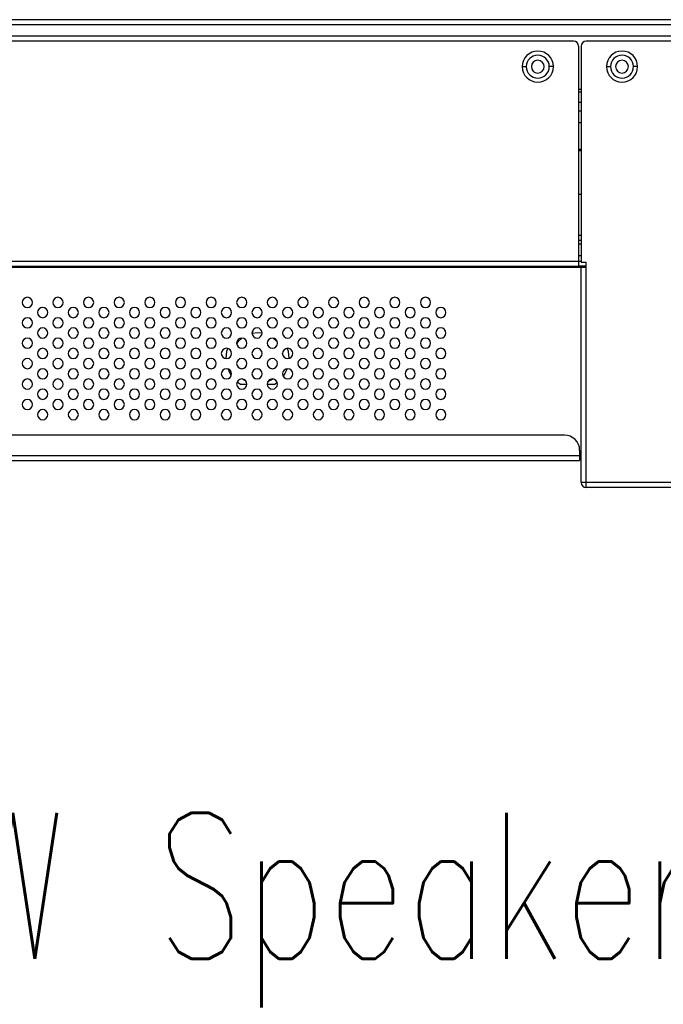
# Model space of a CAD drawing. Header units: millimetres. Extents: x 0 to 1118, y 0 to 864.
# Tile 5 of 256: x 214 to 235, y 204 to 236. Entities that reach past the tile are written whole.
import ezdxf

# ---------------------------------------------------------------- set-up
doc = ezdxf.new("R2010")
doc.units = ezdxf.units.MM
doc.styles.add('SLDTEXTSTYLE2', font='TXT', dxfattribs={"width": 0.7, "bigfont": 'bigfont'})

msp = doc.modelspace()

# ---------------------------------------------------------------- linework, layer by layer
at = {"color": 7, "linetype": 'Continuous', "lineweight": 25}
for p, q in [((503.4591, 236.4382), (138.6511, 236.4382)), ((503.4591, 236.2716), (138.6511, 236.2716)), ((232.4718, 235.7382), (139.5011, 235.7382)), ((501.5925, 235.9049), (140.5178, 235.9049)), ((409.2218, 235.7382), (232.8885, 235.7382)), ((232.6385, 235.5716), (232.6385, 228.5549)), ((232.7218, 235.5716), (232.7218, 228.5216)), ((230.7968, 234.9049), (230.9301, 234.9049)), ((231.8135, 234.9049), (231.6801, 234.9049)), ((233.5468, 234.9049), (233.6801, 234.9049)), ((234.5635, 234.9049), (234.4301, 234.9049)), ((232.7218, 234.0716), (232.6385, 234.0716)), ((232.7218, 233.7382), (232.6385, 233.7382)), ((232.6385, 232.2049), (232.7218, 232.2049)), ((232.6385, 232.1696), (232.7218, 232.1696)), ((232.7218, 230.7259), (232.6385, 230.7259)), ((232.7218, 229.2216), (232.6385, 229.2216)), ((144.595, 228.5549), (232.6385, 228.5549)), ((144.595, 228.3882), (232.6385, 228.3882)), ((232.6385, 228.5549), (232.6385, 228.3882)), ((232.6385, 228.5549), (232.7218, 228.5549)), ((232.8885, 228.3882), (232.6385, 228.3882)), ((232.7218, 228.5216), (232.8885, 228.5216)), ((232.7218, 221.3216), (232.7218, 228.3549)), ((232.7218, 228.3549), (232.8885, 228.3549)), ((232.8885, 228.3549), (232.8885, 228.5216)), ((232.8885, 221.3216), (232.8885, 228.3549)), ((222.1535, 226.2132), (221.9722, 226.1933)), ((222.3051, 226.1993), (222.1535, 226.2132)), ((221.5932, 224.5216), (221.4849, 224.603)), ((221.8043, 224.5216), (221.5932, 224.5216)), ((222.7137, 224.5216), (222.4727, 224.5216)), ((222.7989, 224.5836), (222.7137, 224.5216)), ((232.1718, 222.8716), (161.4718, 222.8716)), ((232.6718, 222.3716), (232.6718, 222.2049)), ((160.9718, 222.2049), (232.6718, 222.2049)), ((160.9718, 222.0382), (232.6718, 222.0382)), ((232.6718, 222.2049), (232.7218, 222.2049)), ((232.6718, 222.2049), (232.6718, 222.0382)), ((232.8885, 221.3216), (232.7218, 221.3216)), ((232.8885, 221.1549), (232.8885, 221.3216)), ((409.2218, 221.3216), (232.8885, 221.3216)), ((409.2218, 221.1549), (232.8885, 221.1549))]:
    msp.add_line(p, q, dxfattribs=at)
at = {"color": 8, "linetype": 'Continuous', "lineweight": 25}
for p, q in [((232.7218, 234.1549), (232.6385, 234.1549)), ((232.6385, 233.4581), (232.7218, 233.4581)), ((232.7218, 233.0672), (232.6385, 233.0672)), ((232.6385, 229.4002), (232.7218, 229.4002)), ((232.7218, 229.1025), (232.6385, 229.1025)), ((232.6385, 228.7335), (232.7218, 228.7335)), ((161.2617, 228.3549), (232.7218, 228.3549)), ((232.6718, 222.3716), (232.7218, 222.3716))]:
    msp.add_line(p, q, dxfattribs=at)
at = {"color": 7, "linetype": 'Continuous', "lineweight": 25, "flags": 128}
for points in [[(221.6425, 226.0382), (221.5237, 225.9256), (221.4722, 225.8598)], [(222.8022, 225.903), (222.7833, 225.9256), (222.6677, 226.0356)], [(221.1285, 225.3719), (221.155, 225.6117), (221.1797, 225.6997)], [(222.9799, 225.4869), (222.9783, 225.4985), (222.9718, 225.5373)], [(223.1258, 225.7044), (223.1519, 225.6117), (223.1785, 225.3764)], [(221.2963, 224.8179), (221.2561, 224.8847), (221.19, 225.0301)], [(223.1195, 225.0371), (223.0509, 224.8847), (222.9925, 224.7911)], [(221.6686, 224.7022), (221.7029, 224.6789), (221.7707, 224.6397)], [(222.4925, 224.6186), (222.604, 224.6789), (222.6421, 224.7049)]]:
    msp.add_lwpolyline(points, dxfattribs=at)
at = {"color": 7, "linetype": 'Continuous', "lineweight": 25}
for centre, radius, start, end in [((232.4718, 235.5716), 0.1667, 0, 90), ((232.8885, 235.5716), 0.1667, 90, 180), ((231.3051, 234.9049), 0.5083, 0, 180), ((234.0551, 234.9049), 0.5083, 0, 180), ((231.3051, 234.9049), 0.375, 0, 180), ((231.3051, 234.9049), 0.2083, 0, 180), ((234.0551, 234.9049), 0.375, 0, 180), ((234.0551, 234.9049), 0.2083, 0, 180), ((231.3051, 234.9049), 0.5083, 180, 0), ((231.3051, 234.9049), 0.375, 180, 0), ((231.3051, 234.9049), 0.2083, 180, 0), ((234.0551, 234.9049), 0.5083, 180, 0), ((234.0551, 234.9049), 0.375, 180, 0), ((234.0551, 234.9049), 0.2083, 180, 0), ((214.6385, 227.2049), 0.1667, 0, 180), ((215.6385, 227.2049), 0.1667, 0, 180), ((216.6385, 227.2049), 0.1667, 0, 180), ((217.6385, 227.2049), 0.1667, 0, 180), ((218.6385, 227.2049), 0.1667, 0, 180), ((219.6385, 227.2049), 0.1667, 0, 180), ((220.6385, 227.2049), 0.1667, 0, 180), ((221.6385, 227.2049), 0.1667, 0, 180), ((222.6385, 227.2049), 0.1667, 0, 180), ((223.6385, 227.2049), 0.1667, 0, 180), ((224.6385, 227.2049), 0.1667, 0, 180), ((225.6385, 227.2049), 0.1667, 0, 180), ((226.6385, 227.2049), 0.1667, 0, 180), ((227.6385, 227.2049), 0.1667, 0, 180), ((214.6385, 227.2049), 0.1667, 180, 0), ((215.6385, 227.2049), 0.1667, 180, 0), ((216.6385, 227.2049), 0.1667, 180, 0), ((217.6385, 227.2049), 0.1667, 180, 0), ((218.6385, 227.2049), 0.1667, 180, 0), ((219.6385, 227.2049), 0.1667, 180, 0), ((220.6385, 227.2049), 0.1667, 180, 0), ((221.6385, 227.2049), 0.1667, 180, 0), ((222.6385, 227.2049), 0.1667, 180, 0), ((223.6385, 227.2049), 0.1667, 180, 0), ((224.6385, 227.2049), 0.1667, 180, 0), ((225.6385, 227.2049), 0.1667, 180, 0), ((226.6385, 227.2049), 0.1667, 180, 0), ((227.6385, 227.2049), 0.1667, 180, 0), ((215.1385, 226.8716), 0.1667, 0, 180), ((215.1385, 226.8716), 0.1667, 180, 0), ((216.1385, 226.8716), 0.1667, 0, 180), ((216.1385, 226.8716), 0.1667, 180, 0), ((217.1385, 226.8716), 0.1667, 0, 180), ((217.1385, 226.8716), 0.1667, 180, 0), ((218.1385, 226.8716), 0.1667, 0, 180), ((218.1385, 226.8716), 0.1667, 180, 0), ((219.1385, 226.8716), 0.1667, 0, 180), ((219.1385, 226.8716), 0.1667, 180, 0), ((220.1385, 226.8716), 0.1667, 0, 180), ((220.1385, 226.8716), 0.1667, 180, 0), ((221.1385, 226.8716), 0.1667, 0, 180), ((221.1385, 226.8716), 0.1667, 180, 0), ((222.1385, 226.8716), 0.1667, 0, 180), ((222.1385, 226.8716), 0.1667, 180, 0), ((223.1385, 226.8716), 0.1667, 0, 180), ((223.1385, 226.8716), 0.1667, 180, 0), ((224.1385, 226.8716), 0.1667, 0, 180), ((224.1385, 226.8716), 0.1667, 180, 0), ((225.1385, 226.8716), 0.1667, 0, 180), ((225.1385, 226.8716), 0.1667, 180, 0), ((226.1385, 226.8716), 0.1667, 0, 180), ((226.1385, 226.8716), 0.1667, 180, 0), ((227.1385, 226.8716), 0.1667, 0, 180), ((227.1385, 226.8716), 0.1667, 180, 0), ((228.1385, 226.8716), 0.1667, 0, 180), ((228.1385, 226.8716), 0.1667, 180, 0), ((214.6385, 226.5382), 0.1667, 0, 180), ((214.6385, 226.5382), 0.1667, 180, 0), ((215.6385, 226.5382), 0.1667, 0, 180), ((215.6385, 226.5382), 0.1667, 180, 0), ((216.6385, 226.5382), 0.1667, 0, 180), ((216.6385, 226.5382), 0.1667, 180, 0), ((217.6385, 226.5382), 0.1667, 0, 180), ((217.6385, 226.5382), 0.1667, 180, 0), ((218.6385, 226.5382), 0.1667, 0, 180), ((218.6385, 226.5382), 0.1667, 180, 0), ((219.6385, 226.5382), 0.1667, 0, 180), ((219.6385, 226.5382), 0.1667, 180, 0), ((220.6385, 226.5382), 0.1667, 0, 180), ((220.6385, 226.5382), 0.1667, 180, 0), ((221.6385, 226.5382), 0.1667, 0, 180), ((221.6385, 226.5382), 0.1667, 180, 0), ((222.6385, 226.5382), 0.1667, 0, 180), ((222.6385, 226.5382), 0.1667, 180, 0), ((223.6385, 226.5382), 0.1667, 0, 180), ((223.6385, 226.5382), 0.1667, 180, 0), ((224.6385, 226.5382), 0.1667, 0, 180), ((224.6385, 226.5382), 0.1667, 180, 0), ((225.6385, 226.5382), 0.1667, 0, 180), ((225.6385, 226.5382), 0.1667, 180, 0), ((226.6385, 226.5382), 0.1667, 0, 180), ((226.6385, 226.5382), 0.1667, 180, 0), ((227.6385, 226.5382), 0.1667, 0, 180), ((227.6385, 226.5382), 0.1667, 180, 0), ((215.1385, 226.2049), 0.1667, 0, 180), ((215.1385, 226.2049), 0.1667, 180, 0), ((216.1385, 226.2049), 0.1667, 0, 180), ((216.1385, 226.2049), 0.1667, 180, 0), ((217.1385, 226.2049), 0.1667, 0, 180), ((217.1385, 226.2049), 0.1667, 180, 0), ((218.1385, 226.2049), 0.1667, 0, 180), ((218.1385, 226.2049), 0.1667, 180, 0), ((219.1385, 226.2049), 0.1667, 0, 180), ((219.1385, 226.2049), 0.1667, 180, 0), ((220.1385, 226.2049), 0.1667, 0, 180), ((220.1385, 226.2049), 0.1667, 180, 0), ((221.1385, 226.2049), 0.1667, 0, 180), ((221.1385, 226.2049), 0.1667, 180, 0), ((222.1385, 226.2049), 0.1667, 0, 180), ((222.1385, 226.2049), 0.1667, 180, 0), ((223.1385, 226.2049), 0.1667, 0, 180), ((223.1385, 226.2049), 0.1667, 180, 0), ((224.1385, 226.2049), 0.1667, 0, 180), ((224.1385, 226.2049), 0.1667, 180, 0), ((225.1385, 226.2049), 0.1667, 0, 180), ((225.1385, 226.2049), 0.1667, 180, 0), ((226.1385, 226.2049), 0.1667, 0, 180), ((226.1385, 226.2049), 0.1667, 180, 0), ((227.1385, 226.2049), 0.1667, 0, 180), ((227.1385, 226.2049), 0.1667, 180, 0), ((228.1385, 226.2049), 0.1667, 0, 180), ((228.1385, 226.2049), 0.1667, 180, 0), ((214.6385, 225.8716), 0.1667, 0, 180), ((214.6385, 225.8716), 0.1667, 180, 0), ((215.6385, 225.8716), 0.1667, 0, 180), ((215.6385, 225.8716), 0.1667, 180, 0), ((216.6385, 225.8716), 0.1667, 0, 180), ((216.6385, 225.8716), 0.1667, 180, 0), ((217.6385, 225.8716), 0.1667, 0, 180), ((217.6385, 225.8716), 0.1667, 180, 0), ((218.6385, 225.8716), 0.1667, 0, 180), ((218.6385, 225.8716), 0.1667, 180, 0), ((219.6385, 225.8716), 0.1667, 0, 180), ((219.6385, 225.8716), 0.1667, 180, 0), ((220.6385, 225.8716), 0.1667, 0, 180), ((220.6385, 225.8716), 0.1667, 180, 0), ((221.6385, 225.8716), 0.1667, 0, 180), ((221.6385, 225.8716), 0.1667, 180, 0), ((222.6385, 225.8716), 0.1667, 0, 180), ((222.6385, 225.8716), 0.1667, 180, 0), ((223.6385, 225.8716), 0.1667, 0, 180), ((223.6385, 225.8716), 0.1667, 180, 0), ((224.6385, 225.8716), 0.1667, 0, 180), ((224.6385, 225.8716), 0.1667, 180, 0), ((225.6385, 225.8716), 0.1667, 0, 180), ((225.6385, 225.8716), 0.1667, 180, 0), ((226.6385, 225.8716), 0.1667, 0, 180), ((226.6385, 225.8716), 0.1667, 180, 0), ((227.6385, 225.8716), 0.1667, 0, 180), ((227.6385, 225.8716), 0.1667, 180, 0), ((215.1385, 225.5382), 0.1667, 0, 180), ((215.1385, 225.5382), 0.1667, 180, 0), ((216.1385, 225.5382), 0.1667, 0, 180), ((216.1385, 225.5382), 0.1667, 180, 0), ((217.1385, 225.5382), 0.1667, 0, 180), ((217.1385, 225.5382), 0.1667, 180, 0), ((218.1385, 225.5382), 0.1667, 0, 180), ((218.1385, 225.5382), 0.1667, 180, 0), ((219.1385, 225.5382), 0.1667, 0, 180), ((219.1385, 225.5382), 0.1667, 180, 0), ((220.1385, 225.5382), 0.1667, 0, 180), ((220.1385, 225.5382), 0.1667, 180, 0), ((221.1385, 225.5382), 0.1667, 0, 180), ((221.1385, 225.5382), 0.1667, 180, 0), ((222.1385, 225.5382), 0.1667, 0, 180), ((222.1385, 225.5382), 0.1667, 180, 0), ((223.1385, 225.5382), 0.1667, 0, 180), ((223.1385, 225.5382), 0.1667, 180, 0), ((224.1385, 225.5382), 0.1667, 0, 180), ((224.1385, 225.5382), 0.1667, 180, 0), ((225.1385, 225.5382), 0.1667, 0, 180), ((225.1385, 225.5382), 0.1667, 180, 0), ((226.1385, 225.5382), 0.1667, 0, 180), ((226.1385, 225.5382), 0.1667, 180, 0), ((227.1385, 225.5382), 0.1667, 0, 180), ((227.1385, 225.5382), 0.1667, 180, 0), ((228.1385, 225.5382), 0.1667, 0, 180), ((228.1385, 225.5382), 0.1667, 180, 0), ((214.6385, 225.2049), 0.1667, 0, 180), ((214.6385, 225.2049), 0.1667, 180, 0), ((215.6385, 225.2049), 0.1667, 0, 180), ((215.6385, 225.2049), 0.1667, 180, 0), ((216.6385, 225.2049), 0.1667, 0, 180), ((216.6385, 225.2049), 0.1667, 180, 0), ((217.6385, 225.2049), 0.1667, 0, 180), ((217.6385, 225.2049), 0.1667, 180, 0), ((218.6385, 225.2049), 0.1667, 0, 180), ((218.6385, 225.2049), 0.1667, 180, 0), ((219.6385, 225.2049), 0.1667, 0, 180), ((219.6385, 225.2049), 0.1667, 180, 0), ((220.6385, 225.2049), 0.1667, 0, 180), ((220.6385, 225.2049), 0.1667, 180, 0), ((221.6385, 225.2049), 0.1667, 0, 180), ((221.6385, 225.2049), 0.1667, 180, 0), ((222.6385, 225.2049), 0.1667, 0, 180), ((222.6385, 225.2049), 0.1667, 180, 0), ((223.6385, 225.2049), 0.1667, 0, 180), ((223.6385, 225.2049), 0.1667, 180, 0), ((224.6385, 225.2049), 0.1667, 0, 180), ((224.6385, 225.2049), 0.1667, 180, 0), ((225.6385, 225.2049), 0.1667, 0, 180), ((225.6385, 225.2049), 0.1667, 180, 0), ((226.6385, 225.2049), 0.1667, 0, 180), ((226.6385, 225.2049), 0.1667, 180, 0), ((227.6385, 225.2049), 0.1667, 0, 180), ((227.6385, 225.2049), 0.1667, 180, 0), ((215.1385, 224.8716), 0.1667, 0, 180), ((215.1385, 224.8716), 0.1667, 180, 0), ((216.1385, 224.8716), 0.1667, 0, 180), ((216.1385, 224.8716), 0.1667, 180, 0), ((217.1385, 224.8716), 0.1667, 0, 180), ((217.1385, 224.8716), 0.1667, 180, 0), ((218.1385, 224.8716), 0.1667, 0, 180), ((218.1385, 224.8716), 0.1667, 180, 0), ((219.1385, 224.8716), 0.1667, 0, 180), ((219.1385, 224.8716), 0.1667, 180, 0), ((220.1385, 224.8716), 0.1667, 0, 180), ((220.1385, 224.8716), 0.1667, 180, 0), ((221.1385, 224.8716), 0.1667, 0, 180), ((221.1385, 224.8716), 0.1667, 180, 0), ((222.1385, 224.8716), 0.1667, 0, 180), ((222.1385, 224.8716), 0.1667, 180, 0), ((223.1385, 224.8716), 0.1667, 0, 180), ((223.1385, 224.8716), 0.1667, 180, 0), ((224.1385, 224.8716), 0.1667, 0, 180), ((224.1385, 224.8716), 0.1667, 180, 0), ((225.1385, 224.8716), 0.1667, 0, 180), ((225.1385, 224.8716), 0.1667, 180, 0), ((226.1385, 224.8716), 0.1667, 0, 180), ((226.1385, 224.8716), 0.1667, 180, 0), ((227.1385, 224.8716), 0.1667, 0, 180), ((227.1385, 224.8716), 0.1667, 180, 0), ((228.1385, 224.8716), 0.1667, 0, 180), ((228.1385, 224.8716), 0.1667, 180, 0), ((214.6385, 224.5382), 0.1667, 0, 180), ((214.6385, 224.5382), 0.1667, 180, 0), ((215.6385, 224.5382), 0.1667, 0, 180), ((215.6385, 224.5382), 0.1667, 180, 0), ((216.6385, 224.5382), 0.1667, 0, 180), ((216.6385, 224.5382), 0.1667, 180, 0), ((217.6385, 224.5382), 0.1667, 0, 180), ((217.6385, 224.5382), 0.1667, 180, 0), ((218.6385, 224.5382), 0.1667, 0, 180), ((218.6385, 224.5382), 0.1667, 180, 0), ((219.6385, 224.5382), 0.1667, 0, 180), ((219.6385, 224.5382), 0.1667, 180, 0), ((220.6385, 224.5382), 0.1667, 0, 180), ((220.6385, 224.5382), 0.1667, 180, 0), ((221.6385, 224.5382), 0.1667, 0, 180), ((221.6385, 224.5382), 0.1667, 180, 0), ((222.6385, 224.5382), 0.1667, 0, 180), ((222.6385, 224.5382), 0.1667, 180, 0), ((223.6385, 224.5382), 0.1667, 0, 180), ((223.6385, 224.5382), 0.1667, 180, 0), ((224.6385, 224.5382), 0.1667, 0, 180), ((224.6385, 224.5382), 0.1667, 180, 0), ((225.6385, 224.5382), 0.1667, 0, 180), ((225.6385, 224.5382), 0.1667, 180, 0), ((226.6385, 224.5382), 0.1667, 0, 180), ((226.6385, 224.5382), 0.1667, 180, 0), ((227.6385, 224.5382), 0.1667, 0, 180), ((227.6385, 224.5382), 0.1667, 180, 0), ((215.1385, 224.2049), 0.1667, 0, 180), ((215.1385, 224.2049), 0.1667, 180, 0), ((216.1385, 224.2049), 0.1667, 0, 180), ((216.1385, 224.2049), 0.1667, 180, 0), ((217.1385, 224.2049), 0.1667, 0, 180), ((217.1385, 224.2049), 0.1667, 180, 0), ((218.1385, 224.2049), 0.1667, 0, 180), ((218.1385, 224.2049), 0.1667, 180, 0), ((219.1385, 224.2049), 0.1667, 0, 180), ((219.1385, 224.2049), 0.1667, 180, 0), ((220.1385, 224.2049), 0.1667, 0, 180), ((220.1385, 224.2049), 0.1667, 180, 0), ((221.1385, 224.2049), 0.1667, 0, 180), ((221.1385, 224.2049), 0.1667, 180, 0), ((222.1385, 224.2049), 0.1667, 0, 180), ((222.1385, 224.2049), 0.1667, 180, 0), ((223.1385, 224.2049), 0.1667, 0, 180), ((223.1385, 224.2049), 0.1667, 180, 0), ((224.1385, 224.2049), 0.1667, 0, 180), ((224.1385, 224.2049), 0.1667, 180, 0), ((225.1385, 224.2049), 0.1667, 0, 180), ((225.1385, 224.2049), 0.1667, 180, 0), ((226.1385, 224.2049), 0.1667, 0, 180), ((226.1385, 224.2049), 0.1667, 180, 0), ((227.1385, 224.2049), 0.1667, 0, 180), ((227.1385, 224.2049), 0.1667, 180, 0), ((228.1385, 224.2049), 0.1667, 0, 180), ((228.1385, 224.2049), 0.1667, 180, 0), ((214.6385, 223.8716), 0.1667, 0, 180), ((214.6385, 223.8716), 0.1667, 180, 0), ((215.6385, 223.8716), 0.1667, 0, 180), ((215.6385, 223.8716), 0.1667, 180, 0), ((216.6385, 223.8716), 0.1667, 0, 180), ((216.6385, 223.8716), 0.1667, 180, 0), ((217.6385, 223.8716), 0.1667, 0, 180), ((217.6385, 223.8716), 0.1667, 180, 0), ((218.6385, 223.8716), 0.1667, 0, 180), ((218.6385, 223.8716), 0.1667, 180, 0), ((219.6385, 223.8716), 0.1667, 0, 180), ((219.6385, 223.8716), 0.1667, 180, 0), ((220.6385, 223.8716), 0.1667, 0, 180), ((220.6385, 223.8716), 0.1667, 180, 0), ((221.6385, 223.8716), 0.1667, 0, 180), ((221.6385, 223.8716), 0.1667, 180, 0), ((222.6385, 223.8716), 0.1667, 0, 180), ((222.6385, 223.8716), 0.1667, 180, 0), ((223.6385, 223.8716), 0.1667, 0, 180), ((223.6385, 223.8716), 0.1667, 180, 0), ((224.6385, 223.8716), 0.1667, 0, 180), ((224.6385, 223.8716), 0.1667, 180, 0), ((225.6385, 223.8716), 0.1667, 0, 180), ((225.6385, 223.8716), 0.1667, 180, 0), ((226.6385, 223.8716), 0.1667, 0, 180), ((226.6385, 223.8716), 0.1667, 180, 0), ((227.6385, 223.8716), 0.1667, 0, 180), ((227.6385, 223.8716), 0.1667, 180, 0), ((215.1385, 223.5382), 0.1667, 0, 180), ((215.1385, 223.5382), 0.1667, 180, 0), ((216.1385, 223.5382), 0.1667, 0, 180), ((216.1385, 223.5382), 0.1667, 180, 0), ((217.1385, 223.5382), 0.1667, 0, 180), ((217.1385, 223.5382), 0.1667, 180, 0), ((218.1385, 223.5382), 0.1667, 0, 180), ((218.1385, 223.5382), 0.1667, 180, 0), ((219.1385, 223.5382), 0.1667, 0, 180), ((219.1385, 223.5382), 0.1667, 180, 0), ((220.1385, 223.5382), 0.1667, 0, 180), ((220.1385, 223.5382), 0.1667, 180, 0), ((221.1385, 223.5382), 0.1667, 0, 180), ((221.1385, 223.5382), 0.1667, 180, 0), ((222.1385, 223.5382), 0.1667, 0, 180), ((222.1385, 223.5382), 0.1667, 180, 0), ((223.1385, 223.5382), 0.1667, 0, 180), ((223.1385, 223.5382), 0.1667, 180, 0), ((224.1385, 223.5382), 0.1667, 0, 180), ((224.1385, 223.5382), 0.1667, 180, 0), ((225.1385, 223.5382), 0.1667, 0, 180), ((225.1385, 223.5382), 0.1667, 180, 0), ((226.1385, 223.5382), 0.1667, 0, 180), ((226.1385, 223.5382), 0.1667, 180, 0), ((227.1385, 223.5382), 0.1667, 0, 180), ((227.1385, 223.5382), 0.1667, 180, 0), ((228.1385, 223.5382), 0.1667, 0, 180), ((228.1385, 223.5382), 0.1667, 180, 0), ((232.1718, 222.3716), 0.5, 0, 90), ((232.8885, 221.3216), 0.1667, 180, 270)]:
    msp.add_arc(centre, radius, start, end, dxfattribs=at)

# ---------------------------------------------------------------- texts
at = {"color": 7, "linetype": 'Continuous', "lineweight": 0, "insert": (193.1339, 210.5301), "char_height": 4.7625, "attachment_point": 1, "style": 'SLDTEXTSTYLE2'}
msp.add_mtext('2x8Ω 10W Speaker', dxfattribs=at)

doc.saveas('drawing.dxf')
